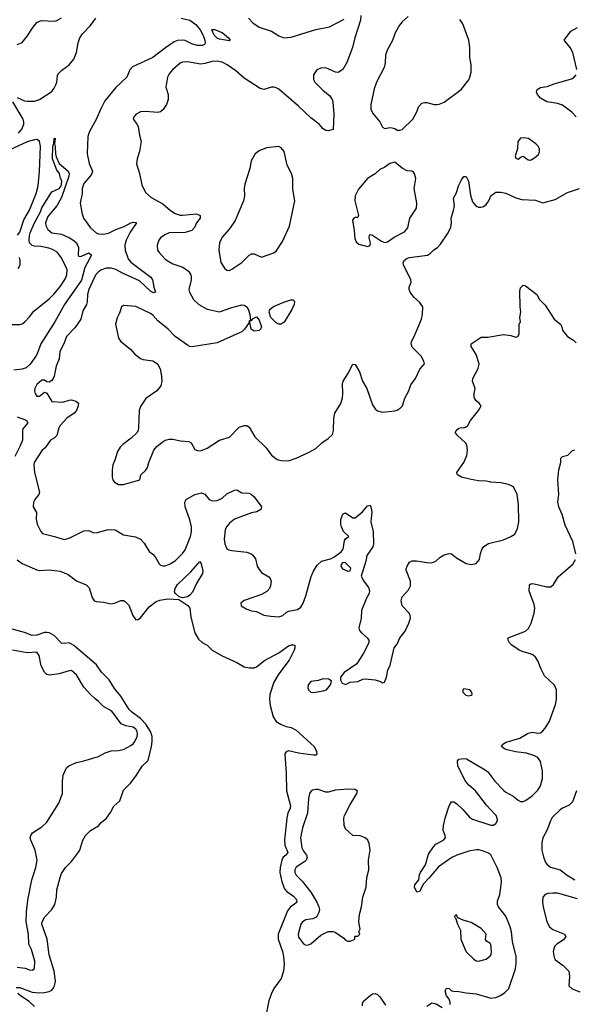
# Model space of a CAD drawing. Header units: inches. Extents: x 1954678 to 2060271, y 904822 to 1016299.
# Tile 74 of 256: x 2016190 to 2020685, y 921202 to 929176. Entities that reach past the tile are written whole.
import ezdxf

# ---------------------------------------------------------------- set-up
doc = ezdxf.new("R2010")
doc.units = ezdxf.units.IN
doc.header["$MEASUREMENT"] = 0
doc.layers.add('C0912', color=7, linetype='Continuous')
doc.layers.add('C0922', color=7, linetype='Continuous')

msp = doc.modelspace()

# ---------------------------------------------------------------- linework, layer by layer
at = {"layer": 'C0912', "color": 5}
for points, elevation in [([(2016170, 928974.9), (2016210, 928990.8), (2016253.9, 929046.1), (2016290, 929104.9), (2016330, 929153), (2016350, 929165.5), (2016370, 929170.5), (2016470, 929165.5), (2016490, 929170.7), (2016530, 929190.8)], 560), ([(2016170, 928547), (2016230, 928520.3), (2016250, 928516), (2016310, 928517.6), (2016351.2, 928528.8), (2016450, 928595.8), (2016470, 928622.4), (2016483.1, 928650), (2016489.8, 928670), (2016496.3, 928723.7), (2016502.6, 928737.4), (2016532.2, 928767.8), (2016591, 928810), (2016630, 928857), (2016649.8, 928910), (2016663.7, 928990), (2016676.1, 929030), (2016699, 929061), (2016764.2, 929130), (2016807.4, 929190)], 540), ([(2017498.8, 929190), (2017570, 929172.9), (2017617.1, 929137.1), (2017653.5, 929093.5), (2017674.1, 929054.1), (2017690.1, 929009.9), (2017693.6, 928990), (2017690, 928977), (2017672.6, 928967.4), (2017630, 928966.7), (2017590, 928978.8), (2017530, 929006.8), (2017510, 929011.6), (2017470, 929008.9), (2017443.3, 928996.7), (2017371.3, 928948.7), (2017270, 928868.9), (2017104.7, 928795.3), (2017082.6, 928770), (2017058.9, 928710), (2016970, 928628.3), (2016879.6, 928520.4), (2016843.7, 928450), (2016810, 928367.8), (2016754.7, 928270), (2016741.6, 928230), (2016737.1, 928090), (2016752.7, 928012.7), (2016778.7, 927950), (2016774.4, 927930), (2016762, 927910), (2016710.4, 927850), (2016695.8, 927810), (2016695.8, 927770), (2016680.9, 927690), (2016693.8, 927613.8), (2016707.7, 927570), (2016764.4, 927490), (2016810, 927449.1), (2016830, 927440.8), (2016870, 927439.1), (2016910, 927447.5), (2016970, 927477.1), (2017038, 927502), (2017090, 927531.8), (2017110, 927536.9), (2017133.8, 927533.8), (2017137.1, 927530), (2017085.2, 927454.8), (2017051.6, 927390), (2017041.9, 927350), (2017043.9, 927310), (2017070, 927240.3), (2017090, 927212.2), (2017252.2, 927090), (2017266, 927070), (2017276.1, 927010), (2017290.3, 926969.6), (2017274.7, 926965.3), (2017250, 926977.6), (2017160.2, 927060.2), (2017022.9, 927122.9), (2016970, 927152.1), (2016930, 927162.9), (2016890, 927163.5), (2016852.4, 927150), (2016830, 927135), (2016810, 927114.5), (2016795.2, 927090), (2016750.2, 926990), (2016738.5, 926950), (2016736.9, 926890), (2016730.1, 926869.9), (2016700.9, 926819.1), (2016684.9, 926750), (2016638.2, 926681.8), (2016568.8, 926610), (2016547.4, 926550), (2016515.2, 926490), (2016509.2, 926430), (2016484.7, 926370), (2016470.3, 926290), (2016461.1, 926270), (2016450, 926254), (2016430, 926241.6), (2016410, 926242), (2016390, 926257.2), (2016370, 926258), (2016330, 926221.2), (2016313.4, 926190), (2016310.7, 926170), (2016314, 926150), (2016328.5, 926128.5), (2016350, 926128), (2016390, 926160.4), (2016410.2, 926150.2), (2016450, 926083.7), (2016540.6, 926079.4), (2016590, 926096.1), (2016610, 926098), (2016646.3, 926086.3), (2016666.4, 926070), (2016664.4, 926050), (2016649.1, 926010), (2016630.8, 925989.2), (2016572.9, 925950), (2016518, 925890), (2016506.7, 925870), (2016490, 925809.5), (2016470, 925787.3), (2016440.7, 925770), (2016397.1, 925710), (2016371.4, 925688.6), (2016307.3, 925590), (2016304.5, 925570), (2016309.2, 925510), (2016351.5, 925350), (2016344.4, 925330), (2016312.2, 925290), (2016302, 925270), (2016298.4, 925230), (2016325.3, 925185.3), (2016322.6, 925130), (2016330.3, 925090.3), (2016360.7, 925030), (2016373.7, 925013.7), (2016471.8, 924991.8), (2016550, 924967), (2016590, 924976.1), (2016710, 925036.9), (2016750, 925038.4), (2016783.4, 925023.4), (2016810, 925021.6), (2016907.3, 925047.3), (2016964.5, 925044.5), (2017030, 925004), (2017127.5, 924987.5), (2017167.9, 924967.9), (2017197.5, 924937.5), (2017238, 924870), (2017270, 924846.8), (2017287, 924827), (2017319.3, 924770), (2017330, 924759.3), (2017350, 924753), (2017370, 924753.4), (2017410, 924768.4), (2017450, 924794.4), (2017510, 924852.4), (2017530, 924883), (2017573.8, 924990), (2017582.4, 925030), (2017582.8, 925070), (2017570, 925126.6), (2017531.5, 925230), (2017527.8, 925270), (2017539, 925290), (2017609.2, 925330), (2017663.4, 925343.4), (2017690, 925333), (2017726.4, 925290), (2017750, 925278.9), (2017790, 925280.9), (2017810, 925289), (2017830, 925300.9), (2017870, 925336.9), (2017930, 925365.7), (2017950, 925368.2), (2017990, 925343.8), (2018050, 925340.3), (2018070, 925331.8), (2018090, 925311.8), (2018137.1, 925250), (2018150.4, 925230), (2018144, 925210), (2018111.3, 925190), (2018070, 925183.6), (2017930, 925131.1), (2017890, 925099.7), (2017866.3, 925070), (2017855.9, 925044.1), (2017847.6, 924970), (2017852, 924932), (2017870, 924890.8), (2017883.9, 924883.9), (2017910, 924877.1), (2018030, 924863.7), (2018066.8, 924850), (2018080.3, 924840.3), (2018100.4, 924810), (2018115.3, 924750), (2018130, 924723), (2018150, 924700.4), (2018210, 924662.8), (2018220.7, 924650), (2018227.7, 924630), (2018223.1, 924590), (2018214, 924570), (2018194, 924546), (2018150, 924519.6), (2018008.5, 924471.5), (2017982.8, 924450), (2017984, 924430), (2018030, 924400.9), (2018070, 924387.6), (2018110, 924383.1), (2018170, 924354.7), (2018224.3, 924344.3), (2018290, 924340.7), (2018322, 924350), (2018350, 924376.4), (2018370, 924386.7), (2018440.8, 924399.2), (2018470, 924418), (2018488.2, 924450), (2018510, 924510.8), (2018553.6, 924666.4), (2018572, 924710), (2018601, 924759), (2018635.3, 924790), (2018710, 924810.7), (2018735.9, 924824.1), (2018794.9, 924865.1), (2018811.7, 924888.3), (2018822.4, 924957.6), (2018830, 924971.3), (2018858, 924990), (2018813.2, 925030), (2018797, 925070), (2018792.3, 925090), (2018792.7, 925127.3), (2018810, 925171.3), (2018830, 925181), (2018890, 925142.8), (2018910, 925141), (2018969.7, 925190.3), (2019010, 925238.8), (2019030, 925244.7), (2019037.3, 925230), (2019044.9, 925190), (2019037.1, 925110), (2019054.9, 925030), (2019058, 924930), (2019052.3, 924907.7), (2019004.1, 924835.9), (2018994.9, 924790), (2018958.8, 924670), (2018979.1, 924630), (2019016.7, 924576.7), (2019026, 924550), (2019023.8, 924530), (2019001.6, 924490), (2018960.4, 924390), (2018958.4, 924330), (2018938, 924250), (2018944.9, 924230), (2018960.7, 924210), (2019007.3, 924170), (2019020.7, 924150), (2019020.7, 924130), (2018975.4, 924044.6), (2018922, 923958), (2018821, 923890), (2018791.3, 923850), (2018791.3, 923830), (2018803.5, 923803.5), (2018830, 923791.3), (2018869.5, 923810.5), (2018930, 923816), (2018970, 923834.8), (2018990, 923838.8), (2019070.6, 923830.6), (2019115.3, 923815.3), (2019130, 923804.7), (2019146, 923810), (2019162, 923850), (2019172.9, 923907.1), (2019192.1, 923947.9), (2019225.2, 924090), (2019250, 924118), (2019272.3, 924170), (2019314.8, 924225.2), (2019344.7, 924290), (2019356.2, 924330), (2019354.5, 924350), (2019346, 924370), (2019289.7, 924429.6), (2019281.6, 924470), (2019290, 924501), (2019341.7, 924558.3), (2019358.7, 924590), (2019357.4, 924630), (2019322.5, 924717.5), (2019322, 924730), (2019329.5, 924750), (2019350, 924784), (2019370, 924794), (2019406.8, 924793.2), (2019490, 924779.3), (2019530, 924778), (2019564, 924790), (2019598, 924822), (2019630, 924842), (2019670, 924854), (2019690.4, 924850.4), (2019730, 924817.3), (2019810, 924770.6), (2019850, 924764), (2019889.3, 924770.7), (2019916.6, 924803.4), (2019926, 924854), (2019939.5, 924890), (2019952.7, 924910), (2019990, 924933), (2020000, 924935.6)], 540), ([(2018956.3, 929210), (2018952.8, 929172.8), (2018906.4, 929030), (2018888.2, 928950), (2018842, 928830), (2018810, 928773.2), (2018770, 928749.4), (2018750, 928752.3), (2018670, 928787.3), (2018630, 928784.7), (2018599.3, 928770), (2018570.4, 928730), (2018571.8, 928691.8), (2018582.4, 928670), (2018650, 928603), (2018702.3, 928562.3), (2018722.4, 928530), (2018728.2, 928510), (2018737.1, 928410), (2018730, 928288), (2018690, 928275.3), (2018670, 928279), (2018650, 928293.2), (2018616, 928330), (2018550, 928381.6), (2018450, 928476.3), (2018290, 928612.6), (2018270, 928625.1), (2018250, 928631.1), (2018230, 928629.7), (2018170, 928611.5), (2018140.1, 928620.1), (2018010, 928702), (2017942.1, 928762.1), (2017870.8, 928810.8), (2017830, 928833.3), (2017790, 928841.1), (2017750, 928838), (2017690, 928820.4), (2017655.9, 928815.9), (2017550, 928835.4), (2017510, 928832.6), (2017490, 928825.1), (2017427.4, 928770), (2017401.7, 928738.3), (2017389.2, 928710.8), (2017373.2, 928630), (2017392.4, 928570), (2017394, 928530), (2017381.1, 928490), (2017352.4, 928450), (2017330.2, 928429.8), (2017310, 928425.1), (2017210, 928434), (2017170, 928429.6), (2017134, 928410), (2017116.3, 928390), (2017110.7, 928370), (2017136.7, 928336.7), (2017150, 928311.3), (2017159.9, 928239.9), (2017173.4, 928190), (2017162, 928110), (2017142.4, 928050), (2017137, 928010), (2017160.4, 927930), (2017178.8, 927838.8), (2017210, 927776), (2017256.1, 927736.1), (2017350, 927684.9), (2017412.2, 927630), (2017450, 927606.4), (2017490, 927593.6), (2017510, 927592.4), (2017623.7, 927603.7), (2017653.4, 927590), (2017652.2, 927570), (2017623.1, 927530), (2017607.5, 927492.5), (2017584, 927470), (2017530, 927452.6), (2017401, 927450), (2017365.4, 927434.6), (2017330.6, 927410), (2017317.1, 927390), (2017304.4, 927350), (2017308.2, 927310), (2017319.3, 927290), (2017370, 927237.1), (2017397.5, 927217.5), (2017430, 927200.3), (2017513.4, 927173.4), (2017559.2, 927139.2), (2017576.5, 927110), (2017580.2, 927090), (2017580.2, 927070), (2017561.7, 926990), (2017565.3, 926970), (2017599.5, 926910), (2017642, 926870), (2017710, 926832.4), (2017809.6, 926810.4), (2017910, 926846.7), (2017990, 926866.4), (2018010, 926865.5), (2018031.7, 926851.7), (2018045.7, 926825.7), (2018055.8, 926790), (2018061, 926741), (2018070, 926741), (2018082.7, 926757.3), (2018110, 926770.7), (2018130, 926744), (2018148.9, 926690), (2018141.3, 926670), (2018130, 926659.7), (2018090, 926653.3), (2018067.3, 926670), (2018054, 926726), (2018058, 926738), (2018050, 926738), (2018044.1, 926715.9), (2018012.4, 926670), (2017991, 926649), (2017977.5, 926642.5), (2017790, 926559.7), (2017586.9, 926526.9), (2017570, 926529.8), (2017550, 926540.4), (2017450.9, 926610.9), (2017394.5, 926670), (2017310, 926736.3), (2017270, 926783), (2017250, 926796.9), (2017130, 926854), (2017030, 926862.7), (2017014.8, 926850), (2016999.3, 926800.7), (2016978.8, 926761.2), (2016966.4, 926710), (2016990, 926598), (2017011, 926570), (2017088.1, 926508.1), (2017120.7, 926470), (2017170, 926433.4), (2017190, 926425.5), (2017270, 926413.4), (2017306, 926390), (2017327.9, 926347.9), (2017339.1, 926290), (2017340.7, 926250), (2017334, 926210), (2017302.8, 926170), (2017212.8, 926107.2), (2017170, 926044), (2017157.1, 926010), (2017154, 925870), (2017150.7, 925850), (2017140.7, 925830), (2017094.1, 925785.9), (2017025.1, 925734.9), (2017005.1, 925714.9), (2016982, 925678), (2016961.6, 925610), (2016943.8, 925570), (2016939.3, 925530), (2016939.1, 925470), (2016944.9, 925450), (2016959.1, 925430), (2016990, 925412.4), (2017030, 925411.6), (2017164, 925450), (2017172.7, 925490), (2017210, 925526), (2017225.6, 925550), (2017235.6, 925590), (2017278, 925690), (2017301.3, 925718.7), (2017344.7, 925755.3), (2017370, 925770.6), (2017400.8, 925779.2), (2017430, 925779.5), (2017494, 925766), (2017560.9, 925760.9), (2017579.1, 925750), (2017610, 925695.5), (2017630, 925686), (2017656.6, 925683.4), (2017710, 925704.9), (2017810, 925770.4), (2017890, 925796.3), (2017970, 925876.3), (2018010, 925890.5), (2018030, 925890.5), (2018050, 925877.3), (2018096.7, 925796.7), (2018187.7, 925707.7), (2018230.4, 925650.4), (2018275.6, 925615.6), (2018310, 925604.9), (2018370, 925604.4), (2018430, 925623.8), (2018529.7, 925670.3), (2018590, 925703), (2018638, 925750), (2018690, 925783.8), (2018724, 925816), (2018734.7, 925850), (2018736.3, 925950), (2018744.2, 925990), (2018793.2, 926066.8), (2018805.6, 926114.4), (2018809.7, 926150), (2018807.6, 926230), (2018811.6, 926250), (2018850.8, 926309.2), (2018890, 926386), (2018910, 926382.8), (2018943.8, 926323.8), (2018968.8, 926250), (2019003.7, 926190), (2019050, 926058), (2019070, 926024), (2019090, 926007.3), (2019130, 925996.3), (2019230, 926007.7), (2019250, 926013.4), (2019275.1, 926030), (2019291.6, 926050), (2019312.4, 926110), (2019344, 926170), (2019361, 926219), (2019396.9, 926270), (2019434.1, 926345.9), (2019471.3, 926390), (2019466, 926410), (2019442.9, 926450), (2019370, 926525.1), (2019362.2, 926550), (2019365.6, 926570), (2019387.1, 926610), (2019445.6, 926750), (2019454.5, 926790), (2019456.2, 926850), (2019430, 926889.4), (2019384.5, 926930), (2019354, 926970), (2019347.3, 926990), (2019347, 927010), (2019361.6, 927050), (2019359.7, 927070), (2019301.4, 927190), (2019299.2, 927210), (2019308.2, 927230), (2019330, 927244.2), (2019350, 927250.3), (2019494, 927270), (2019516.9, 927283.1), (2019546.7, 927313.3), (2019576, 927330), (2019601.7, 927358.3), (2019662.7, 927450), (2019683.3, 927496.7), (2019689.6, 927530), (2019688, 927570), (2019706.9, 927630), (2019713.5, 927670), (2019706, 927730), (2019726.6, 927770), (2019750, 927837.3), (2019770, 927878.8), (2019790, 927906), (2019810, 927906), (2019828.8, 927868.8), (2019843.7, 927756.3), (2019860.9, 927700.9), (2019890, 927667), (2019910, 927658.7), (2019930, 927657), (2019950, 927663.1), (2019970, 927679.3), (2019991.3, 927710), (2020000, 927729)], 560), ([(2018043.8, 929190), (2018079.1, 929150), (2018130, 929115.8), (2018230, 929084.4), (2018290, 929045.3), (2018330, 929029.1), (2018390, 929033.8), (2018590, 929097.3), (2018701.6, 929118.4), (2018820.1, 929179.9)], 560), ([(2019337.8, 929202.2), (2019290, 929158.7), (2019267.8, 929132.2), (2019232.6, 929070), (2019211.6, 929008.4), (2019168.3, 928930), (2019155.5, 928890), (2019153.5, 928826.5), (2019144.9, 928790), (2019083.2, 928670), (2019064.1, 928615.9), (2019035.2, 928490), (2019036.9, 928450), (2019054.3, 928414.3), (2019108.5, 928350), (2019130, 928307.3), (2019150, 928296.3), (2019190, 928303.8), (2019210, 928301.6), (2019230, 928295.5), (2019250, 928282), (2019270, 928280.5), (2019290, 928288.4), (2019375.6, 928370), (2019409.6, 928430), (2019422.4, 928470), (2019450, 928500.5), (2019470, 928506.4), (2019490, 928504.9), (2019550, 928490.4), (2019570, 928490.3), (2019590, 928492), (2019630, 928508.5), (2019768.7, 928611.3), (2019829.6, 928690), (2019839.6, 928710), (2019848.1, 928751.9), (2019849.7, 928810), (2019838.3, 928870), (2019838, 928950), (2019829.7, 929010), (2019781.6, 929141.6), (2019757.7, 929177.7)], 580), ([(2016181.4, 928258.6), (2016207.1, 928290), (2016224.6, 928330), (2016224.4, 928350), (2016217.4, 928370), (2016133.3, 928510)], 540), ([(2016171.6, 927430), (2016190, 927456), (2016224.8, 927555.2), (2016270, 927632.8), (2016323, 927770), (2016340.5, 927830), (2016351.8, 927948.2), (2016359.8, 928150), (2016350, 928193.3), (2016330, 928205.7), (2016310, 928204.2), (2016250, 928186.2), (2016070, 928104.5)], 540), ([(2016130, 926707.7), (2016190, 926707.7), (2016210, 926713.4), (2016230, 926727.7), (2016270, 926770.4), (2016304, 926816), (2016430, 926915.8), (2016470, 926955), (2016520.9, 927019.1), (2016559.9, 927080.1), (2016572.9, 927110), (2016573.8, 927150), (2016566.4, 927170), (2016528.9, 927248.9), (2016492.8, 927292.8), (2016455.7, 927315.7), (2016425.8, 927325.8), (2016360, 927340), (2016310, 927342.1), (2016290, 927348.2), (2016269.5, 927369.5), (2016266, 927390), (2016268.3, 927428.3), (2016275.8, 927450), (2016310, 927531.4), (2016359.3, 927620.7), (2016370, 927651.8), (2016390, 927688.9), (2016450, 927782.4), (2016509, 927810), (2016526, 927830), (2016530, 927842), (2016531.3, 927870), (2016520.9, 927890), (2016511.5, 927931.5), (2016490, 927958), (2016455.6, 928050), (2016458, 928150), (2016467.3, 928172.7), (2016470, 928214.8), (2016478, 928218), (2016472.2, 928170), (2016477.6, 928150), (2016479.3, 928090), (2016484.7, 928064.7), (2016510, 928013), (2016583, 927950), (2016590.2, 927930.2), (2016588.9, 927910), (2016530, 927737.4), (2016490, 927669.8), (2016418.9, 927581.1), (2016400.3, 927530), (2016402, 927510), (2016418, 927478), (2016450, 927450.3), (2016530, 927438.8), (2016594.3, 927410), (2016630, 927388.6), (2016650, 927368.1), (2016667.6, 927330), (2016664, 927270), (2016670, 927258), (2016690, 927261.7), (2016750, 927287.7), (2016772.2, 927270), (2016716.6, 927170), (2016690, 927065.7), (2016554.1, 926870), (2016475.9, 926730), (2016360.5, 926550), (2016332.8, 926470), (2016321.5, 926450), (2016273.9, 926386.1), (2016243.1, 926357), (2016210, 926345.4), (2016141.1, 926338.9)], 520), ([(2016178, 927162), (2016192.7, 927190), (2016194.5, 927230), (2016187.8, 927250)], 540), ([(2020000, 925433.6), (2019970, 925439.6), (2019910, 925441.6), (2019850, 925451.6), (2019771.6, 925471.6), (2019739, 925490), (2019736, 925496), (2019732.7, 925510), (2019790, 925591.3), (2019813.3, 925646.7), (2019820.5, 925690), (2019813, 925730), (2019803, 925750), (2019738, 925810), (2019721.2, 925830), (2019723.2, 925836.8), (2019729, 925850), (2019750, 925866.8), (2019770, 925874), (2019790, 925870.8), (2019810, 925878.8), (2019821.2, 925890), (2019842.7, 925930), (2019909.2, 926010), (2019929, 926050), (2019914, 926070), (2019889.2, 926090), (2019877.2, 926110), (2019874.6, 926125.4), (2019874, 926150), (2019881.2, 926190), (2019859.3, 926250), (2019862.7, 926270), (2019906, 926350), (2019913.6, 926390), (2019890, 926463.7), (2019848.3, 926530), (2019850, 926551), (2019930, 926604.7), (2019985.4, 926605.4), (2020000, 926607.8)], 540), ([(2016170, 925959.5), (2016236.6, 925936.6), (2016246.4, 925930), (2016254.7, 925910), (2016216.1, 925863.9), (2016211.8, 925848.2), (2016211.7, 925770), (2016194.8, 925725.2), (2016150, 925639.6)], 520), ([(2016170, 924800.4), (2016210, 924772), (2016330, 924719.4), (2016350, 924716.1), (2016430, 924720.9), (2016518, 924710), (2016582, 924682), (2016650, 924632.2), (2016730, 924598.4), (2016753.7, 924573.7), (2016777.4, 924497.4), (2016794, 924470), (2016810, 924463.1), (2016870, 924459.3), (2016930, 924446.3), (2016966, 924454), (2017010, 924472.4), (2017030, 924472.2), (2017045.1, 924465.1), (2017073.3, 924433.3), (2017107.7, 924350), (2017130, 924316), (2017150, 924318.8), (2017170, 924330.7), (2017240.3, 924419.7), (2017295.2, 924464.8), (2017324.8, 924475.2), (2017390, 924484.8), (2017479.3, 924479.3), (2017552.2, 924432.2), (2017568.3, 924410), (2017577.1, 924337.1), (2017609.1, 924209.1), (2017640.2, 924160.3), (2017670, 924133), (2017710.7, 924110), (2017750, 924070.7), (2017830, 924024.4), (2017950, 923970.2), (2018010, 923936.1), (2018052.1, 923927.9), (2018090, 923927.8), (2018110, 923934.4), (2018173.5, 923986.5), (2018291.6, 924048.4), (2018370, 924106.3), (2018393.4, 924113.4), (2018410, 924114.4), (2018418.8, 924110), (2018421.3, 924090), (2018414, 924070), (2018373.7, 923990), (2018290, 923877.7), (2018250, 923809.7), (2018217.2, 923710), (2018213.7, 923670), (2018220.6, 923620.6), (2018245.4, 923530), (2018270, 923493.1), (2018310, 923467.2), (2018350, 923451.6), (2018390, 923444.4), (2018430, 923422.6), (2018577.6, 923290), (2018596.4, 923250), (2018599.1, 923230), (2018590, 923220.9), (2018570, 923218.7), (2018450, 923237.1), (2018370, 923254.5), (2018350, 923247.6), (2018338.3, 923230), (2018350.1, 923070), (2018353.6, 922930), (2018385.7, 922810), (2018382.8, 922790), (2018363.6, 922750), (2018354.9, 922710), (2018336, 922530), (2018338.5, 922490), (2018363.7, 922430), (2018347.7, 922410), (2018326.2, 922393.8), (2018313.7, 922370), (2018300.4, 922310), (2018299.4, 922270), (2018314.3, 922194.3), (2018337.5, 922137.5), (2018354.8, 922114.8), (2018410, 922078), (2018432.2, 922050), (2018435.2, 922030), (2018415.2, 922010), (2018384.7, 921990), (2018360.7, 921959.3), (2018285.9, 921770), (2018285.7, 921730), (2018319.6, 921630), (2018328.7, 921590), (2018332.9, 921527.1), (2018329.2, 921470), (2018309.6, 921410), (2018250.7, 921330), (2018231.2, 921290), (2018209.7, 921230), (2018190, 921135.1)], 520), ([(2016161.1, 921338.9), (2016190, 921338.2), (2016290, 921301), (2016350, 921294), (2016390, 921296.3), (2016430, 921305.1), (2016450, 921316.3), (2016465.2, 921334.8), (2016472.7, 921350), (2016478.8, 921390), (2016469.9, 921469.9), (2016430, 921603.7), (2016413.9, 921730), (2016369.9, 921850), (2016373.1, 921870), (2016394.8, 921910), (2016451.1, 921970), (2016476, 922010), (2016488.9, 922070), (2016492, 922130), (2016517.7, 922230), (2016530, 922260.5), (2016561.3, 922310), (2016610, 922357.1), (2016666.7, 922433.3), (2016676.2, 922450), (2016702.7, 922530), (2016724.5, 922570), (2016762.7, 922610), (2016830, 922647.3), (2016850, 922674), (2016892.3, 922710), (2016925.4, 922754.6), (2016952.2, 922807.8), (2017000.9, 922850), (2017030, 922936.3), (2017087.9, 922992.1), (2017131.5, 923050), (2017181.3, 923130), (2017230, 923176.4), (2017258.7, 923290), (2017263.9, 923330), (2017263.4, 923370), (2017251.1, 923410), (2017211.3, 923470), (2017170, 923517.8), (2017095.2, 923570), (2017076.4, 923590), (2017010, 923697.5), (2016959.5, 923759.5), (2016913.8, 923830), (2016852.4, 923892.4), (2016812.1, 923952.1), (2016630, 924108.7), (2016590, 924128.1), (2016550, 924124.1), (2016530, 924127.4), (2016469, 924189), (2016430, 924209.9), (2016410, 924213.8), (2016390, 924213.9), (2016328.1, 924191.9), (2016290, 924189.2), (2016230, 924213.7), (2016110, 924246.2)], 520), ([(2016170, 921502), (2016233.9, 921493.9), (2016270, 921480.4), (2016290, 921478), (2016309.5, 921490.5), (2016313.7, 921550), (2016284.7, 921644.7), (2016264, 921690), (2016261, 921770), (2016242.9, 921870), (2016244.4, 921950), (2016255.1, 922044.9), (2016288.5, 922210), (2016321, 922310), (2016330.9, 922369.1), (2016315.4, 922450), (2016279.7, 922530), (2016275.4, 922550), (2016278.9, 922570), (2016294, 922590), (2016370, 922640.3), (2016410, 922677.6), (2016506.3, 922830), (2016537.6, 922910), (2016538, 923010), (2016543, 923057), (2016570, 923116), (2016587.3, 923132.7), (2016650, 923160.5), (2016710, 923172.4), (2016830, 923208.2), (2016882.8, 923237.2), (2016930, 923255.3), (2016990, 923258), (2017030, 923265.7), (2017090, 923296.9), (2017110, 923310.4), (2017124.4, 923330), (2017141.8, 923370), (2017145, 923390), (2017141.6, 923410), (2017130.8, 923430), (2017110, 923446.6), (2017050, 923456.1), (2017012.4, 923472.4), (2016935.6, 923575.5), (2016870, 923612.4), (2016830, 923655.1), (2016798, 923678), (2016764.5, 923710), (2016709.5, 923770), (2016649.7, 923869.6), (2016610, 923905.2), (2016590, 923903.7), (2016510, 923877.6), (2016432.3, 923867.7), (2016410, 923872), (2016390, 923892.3), (2016363.5, 923943.5), (2016348, 924028), (2016330, 924054.5), (2016250, 924049.7), (2016130.4, 924069.6)], 540), ([(2020000, 922785.2), (2019973.6, 922813.6), (2019885.6, 922930), (2019830, 922976.9), (2019802.6, 923010), (2019741.3, 923130), (2019737.2, 923170), (2019750, 923186), (2019786.6, 923193.4), (2019810.4, 923190.4), (2019961.8, 923101.8), (2019984.1, 923084.1), (2020000, 923063.3)], 520), ([(2020000, 922419.5), (2019990, 922426.5), (2019950, 922442.9), (2019912.2, 922452.2), (2019892.4, 922452.4), (2019830, 922440.9), (2019733.7, 922410), (2019691.8, 922390), (2019583.6, 922316.4), (2019510, 922225.6), (2019461.6, 922178.4), (2019430, 922115.3), (2019410, 922109), (2019389.3, 922150.7), (2019394, 922170), (2019424, 922210), (2019429.3, 922249.3), (2019438.4, 922270), (2019478, 922330), (2019503.1, 922416.9), (2019542.7, 922477.3), (2019562.3, 922497.8), (2019624, 922530), (2019640.9, 922550), (2019639.5, 922570), (2019622.6, 922610), (2019623.7, 922650), (2019638.1, 922710), (2019671.8, 922808.2), (2019690, 922840.5), (2019710, 922840.5), (2019730, 922827.7), (2019780.6, 922780.6), (2019836.9, 922716.9), (2019861.1, 922701.1), (2020000, 922656.4)], 520), ([(2020000, 921696.2), (2019974, 921714), (2019966.6, 921726.6), (2019969.5, 921770), (2019930, 921816.9), (2019850, 921865.2), (2019783.1, 921883.1), (2019742, 921902), (2019730, 921926), (2019718, 921922), (2019714, 921910), (2019722, 921902), (2019738, 921850), (2019762.8, 921802.8), (2019766, 921730), (2019797, 921650), (2019810, 921627.7), (2019870, 921566), (2019890, 921554.4), (2019910, 921550.4), (2019970, 921568), (2020000, 921591.7)], 540), ([(2019678.9, 921201.1), (2019678.9, 921218.9), (2019670, 921242), (2019648.7, 921270), (2019638, 921310), (2019650, 921331.3), (2019670, 921330.8), (2019690.7, 921310.7), (2019707.1, 921307.1), (2019750, 921306.4), (2019810, 921294.9), (2019890, 921287.2), (2020000, 921254.9)], 520), ([(2016310, 921183.7), (2016265.4, 921225.4), (2016197.4, 921270), (2016174.8, 921290)], 520), ([(2018967.3, 921190), (2018969.6, 921210), (2018979.5, 921230), (2019030, 921274), (2019050, 921286), (2019070, 921290.4), (2019090, 921281.6), (2019110, 921261.6), (2019154.6, 921194.6)], 520), ([(2019490, 921187), (2019530, 921212.4), (2019565.3, 921205.3), (2019615.2, 921175.2)], 520)]:
    msp.add_lwpolyline(points, dxfattribs=dict(at, elevation=elevation))
for points, elevation in [([(2017890, 929004.2), (2017810, 929018.4), (2017790, 929026.4), (2017767.1, 929050), (2017746.7, 929093.3), (2017750, 929097.1), (2017770, 929097.3), (2017831.6, 929071.6), (2017882.8, 929030), (2017894.9, 929010)], 540), ([(2018290, 928149.5), (2018190, 928139.5), (2018130, 928115.1), (2018097.3, 928090), (2018066.7, 928033.3), (2018054.4, 927970), (2018015.8, 927844.2), (2018010.3, 927810), (2018013.4, 927750), (2018003.6, 927710), (2017935.2, 927550), (2017890, 927482.9), (2017830, 927414.5), (2017810.3, 927370), (2017804.9, 927310), (2017820.9, 927210), (2017850, 927163), (2017870, 927148.2), (2017890, 927146.4), (2017910, 927154.9), (2017989.6, 927210), (2018049.8, 927270.2), (2018070, 927279.5), (2018090, 927278.7), (2018150, 927254), (2018250, 927288.4), (2018270, 927301.6), (2018320.5, 927379.5), (2018377.2, 927502.8), (2018420.5, 927710), (2018402.8, 927802.8), (2018403, 927890), (2018394, 927930), (2018358.6, 927998.6), (2018333.6, 928110), (2018310, 928138)], 580), ([(2019230, 928022.7), (2019190, 928012.3), (2019150, 927982.7), (2019110, 927963.7), (2019071.5, 927928.5), (2019010.3, 927889.7), (2018935.8, 927804.2), (2018910.2, 927750), (2018907.3, 927710), (2018936.4, 927590), (2018930, 927574), (2018910, 927575.1), (2018898, 927570), (2018888.3, 927551.7), (2018901.3, 927470), (2018905.5, 927405.5), (2018918, 927378), (2018938.8, 927358.8), (2019010, 927340.7), (2019030, 927346.8), (2019032.7, 927367.3), (2019023.7, 927410), (2019025.2, 927430), (2019030, 927436), (2019050, 927430.4), (2019121.5, 927381.5), (2019150, 927371.7), (2019170, 927376.5), (2019224.9, 927415.1), (2019310, 927459.3), (2019336.2, 927490), (2019352, 927570), (2019405.1, 927650), (2019409.6, 927690), (2019388, 927810), (2019401.2, 927890), (2019389.1, 927929.1), (2019382, 927942), (2019369.1, 927949.1), (2019330, 927953.2), (2019290, 927972.7)], 580), ([(2018310, 926709.8), (2018290, 926710.8), (2018270, 926721.5), (2018224.8, 926764.8), (2018212.9, 926807.1), (2018217.3, 926830), (2018247.7, 926852.3), (2018330, 926889.2), (2018388.4, 926908.4), (2018410, 926907.3), (2018418, 926890), (2018414, 926870), (2018395.2, 926830), (2018333.1, 926726.9)], 560), ([(2017510, 924494.2), (2017483.1, 924503.1), (2017451.5, 924530), (2017443.6, 924543.6), (2017448.8, 924570), (2017470, 924601.5), (2017576.6, 924703.4), (2017650, 924787.3), (2017658.3, 924778.3), (2017670, 924738), (2017674.6, 924710), (2017671.8, 924690), (2017624.9, 924615.1), (2017590, 924541.1), (2017570, 924516.4), (2017550, 924502.4)], 520), ([(2018810, 924779), (2018804.5, 924775.5), (2018795.3, 924764.7), (2018794, 924750), (2018806, 924730), (2018850, 924709.1), (2018868.7, 924711.3), (2018874, 924734), (2018830, 924777.2)], 540), ([(2018650, 923839), (2018610, 923824), (2018550, 923816), (2018527.7, 923790), (2018524.9, 923764.9), (2018531, 923750), (2018550, 923731), (2018570, 923727.3), (2018650, 923741), (2018678, 923750), (2018708.7, 923790), (2018718, 923818), (2018694.6, 923834.6)], 540), ([(2019790, 923758), (2019782, 923750), (2019782, 923730), (2019804.9, 923704.9), (2019830, 923701), (2019850, 923706), (2019858, 923710), (2019855.3, 923730), (2019838, 923750)], 540), ([(2018850, 922945.1), (2018750, 922936.3), (2018690, 922919.7), (2018670, 922918.9), (2018610, 922940.5), (2018590, 922940.5), (2018564.2, 922935.8), (2018550, 922926), (2018539.3, 922910), (2018530.3, 922869.7), (2018522.7, 922750), (2018481.5, 922630), (2018467.1, 922550), (2018476.2, 922470), (2018490, 922441.1), (2018515.8, 922410), (2018520.7, 922390), (2018511.3, 922370), (2018500.4, 922359.6), (2018430, 922313), (2018419.5, 922290), (2018419.5, 922270), (2018430, 922248), (2018478.6, 922198.6), (2018549.5, 922109.5), (2018599.5, 922030), (2018615.8, 921990), (2018619.5, 921970), (2018613.8, 921946.2), (2018602, 921918), (2018592.4, 921907.6), (2018564.7, 921895.3), (2018510, 921886.6), (2018482, 921870), (2018468.5, 921850), (2018448.2, 921770), (2018450, 921744.7), (2018490, 921691), (2018510, 921681), (2018530, 921682.8), (2018550, 921691), (2018630, 921762.8), (2018690, 921791), (2018728.9, 921791.1), (2018746.4, 921786.4), (2018817.3, 921737.3), (2018830, 921722), (2018850, 921712), (2018867.3, 921712.7), (2018896.4, 921723.6), (2018906, 921730), (2018906, 921750), (2018910, 921754), (2018930, 921754), (2018946, 921770), (2018938, 921790), (2018948.7, 921810), (2018939.3, 921870), (2018942.9, 921930), (2018960.7, 921990), (2018971.5, 922068.5), (2018998.4, 922150), (2019003.6, 922230), (2019018.9, 922290), (2019017.6, 922370), (2019029.5, 922450), (2019023.7, 922503.7), (2019012.1, 922532.1), (2018989.5, 922549.5), (2018950, 922566.6), (2018889.6, 922569.6), (2018830, 922622), (2018819, 922650), (2018817.2, 922710), (2018823.7, 922730), (2018865.9, 922814.1), (2018922.7, 922910), (2018928.7, 922928.7), (2018910, 922942.7)], 540)]:
    msp.add_lwpolyline(points, close=True, dxfattribs=dict(at, elevation=elevation))
at = {"layer": 'C0922', "color": 5}
for points, elevation in [([(2020706.6, 928773.4), (2020674.3, 928910), (2020650.9, 928950.9), (2020602.7, 929010), (2020657.6, 929082.4), (2020710, 929112.2)], 560), ([(2020699.7, 928390), (2020666.4, 928426.4), (2020590, 928483.9), (2020550, 928498), (2020462, 928510), (2020410, 928542), (2020386, 928570), (2020379.3, 928590), (2020384, 928610), (2020410, 928627.3), (2020464.5, 928635.5), (2020522, 928658), (2020661.6, 928698.4), (2020684, 928710), (2020699.3, 928730)], 560), ([(2020000, 927729), (2020009.7, 927750.3), (2020050, 927779.3), (2020090, 927780.3), (2020130, 927771.8), (2020210, 927734.9), (2020258.9, 927718.9), (2020370, 927713.7), (2020430, 927692.7), (2020530, 927720.4), (2020630, 927776.4), (2020728, 927810)], 560), ([(2020000, 926607.8), (2020110, 926626), (2020170, 926618), (2020210, 926604.7), (2020228.4, 926611.6), (2020238, 926630), (2020238, 926710), (2020248, 926730), (2020244.7, 926764.7), (2020252.3, 926810), (2020246, 926850), (2020242.4, 926977.6), (2020250, 927004.7), (2020261.5, 927018.5), (2020270, 927026), (2020290, 927020.7), (2020381, 926950), (2020404, 926910), (2020450, 926864), (2020523, 926750), (2020574, 926710), (2020584.9, 926690), (2020590, 926662), (2020610, 926631.3), (2020631.3, 926610), (2020679.8, 926579.8), (2020699.9, 926559.9)], 540), ([(2020697.8, 924850), (2020673.5, 924950), (2020610, 925082.7), (2020587.1, 925170), (2020558.7, 925230), (2020551.8, 925270), (2020560.4, 925330), (2020551.3, 925450), (2020560.5, 925530), (2020575.6, 925590), (2020575.5, 925624.5), (2020590, 925639.1), (2020631.7, 925648.3), (2020670, 925686.8), (2020690, 925691.7)], 520), ([(2020000, 924935.6), (2020110, 924964.4), (2020170, 924990.5), (2020202.7, 925010), (2020224.2, 925055.8), (2020235.1, 925110), (2020233.6, 925250), (2020220.9, 925330), (2020192.1, 925392.1), (2020152.5, 925412.5), (2020090, 925426), (2020010, 925431.6), (2020000, 925433.6)], 540), ([(2020000, 923063.3), (2020040.8, 923010), (2020110, 922935.5), (2020130, 922919.7), (2020188.5, 922888.5), (2020230, 922853.8), (2020250, 922844.3), (2020270, 922844.6), (2020290, 922853), (2020342.7, 922890), (2020390, 922936.9), (2020410.4, 922970), (2020426.7, 923030), (2020426.8, 923090), (2020410, 923167.3), (2020390, 923200.8), (2020358.1, 923218.1), (2020297.1, 923237.1), (2020207.8, 923247.8), (2020142.2, 923262.2), (2020119, 923270), (2020094, 923290), (2020106, 923310), (2020134, 923326), (2020243.1, 923356.9), (2020310, 923399.1), (2020346, 923406), (2020390, 923398), (2020410, 923401), (2020430, 923417.3), (2020450, 923438), (2020483.9, 923496.1), (2020532.2, 923630), (2020539.8, 923670), (2020540.8, 923750), (2020525.4, 923785.4), (2020443.1, 923863.1), (2020415.5, 923915.5), (2020390, 923982.9), (2020370, 924013), (2020350, 924031.1), (2020330, 924041.1), (2020270, 924056.9), (2020239.3, 924070), (2020179, 924110), (2020159, 924130), (2020148.7, 924150), (2020148.7, 924170), (2020290, 924222.6), (2020314, 924246), (2020334.5, 924290), (2020360.4, 924370), (2020364.4, 924410), (2020358.7, 924438.7), (2020319.7, 924550), (2020322, 924598), (2020332.1, 924607.9), (2020350, 924610.6), (2020461.7, 924581.7), (2020495.8, 924584.2), (2020516.9, 924603.1), (2020554.8, 924665.3), (2020672.5, 924767.5), (2020694.5, 924805.5)], 520), ([(2020702.3, 922930), (2020670, 922841.3), (2020644.4, 922815.6), (2020590, 922791.6), (2020570, 922777.7), (2020505.9, 922714.1), (2020491.5, 922688.5), (2020465.2, 922614.8), (2020430.2, 922550), (2020421.8, 922510), (2020422.8, 922450), (2020435.4, 922395.4), (2020451.5, 922351.5), (2020467.1, 922330), (2020492.2, 922312.2), (2020570.1, 922290.1), (2020626.7, 922246.7), (2020688.8, 922210)], 520), ([(2020000, 922656.4), (2020010, 922653.1), (2020030, 922653.7), (2020050, 922665.3), (2020063.5, 922690), (2020061.3, 922710), (2020051.2, 922730), (2020000, 922785.2)], 520), ([(2020000, 921254.9), (2020010, 921252), (2020050, 921255.9), (2020087.5, 921272.5), (2020122.9, 921297.1), (2020153.7, 921330), (2020207.3, 921490), (2020213.9, 921533.9), (2020213.4, 921590), (2020183.6, 921710), (2020174.9, 921790), (2020165.3, 921830), (2020130, 921915.5), (2020069.9, 921989.9), (2020062.5, 922010), (2020062.6, 922037.4), (2020080.3, 922090), (2020088.2, 922130), (2020094.8, 922190), (2020093.5, 922226.5), (2020059.9, 922310), (2020010, 922412.5), (2020000, 922419.5)], 520), ([(2020710, 922056.7), (2020550, 922100.7), (2020510, 922103), (2020470, 922098.8), (2020449.1, 922090), (2020430.9, 922069.1), (2020426.1, 922030), (2020432.1, 921990), (2020463.1, 921870), (2020483, 921830), (2020510, 921807.4), (2020605.3, 921770), (2020615.3, 921750), (2020596.9, 921723.1), (2020543.6, 921690), (2020525, 921670), (2020513.5, 921630), (2020521.7, 921581.7), (2020530, 921565.8), (2020546.7, 921550), (2020595.2, 921515.2), (2020641.6, 921470), (2020646, 921430), (2020640.7, 921350), (2020667.5, 921327.5), (2020730, 921303.1)], 520), ([(2020000, 921591.7), (2020004.7, 921595.3), (2020012.2, 921607.8), (2020015.1, 921630), (2020009.7, 921689.6), (2020000, 921696.2)], 540)]:
    msp.add_lwpolyline(points, dxfattribs=dict(at, elevation=elevation))
at = {"layer": 'C0922', "color": 5, "elevation": 580}
msp.add_lwpolyline([(2020270, 928220.7), (2020250, 928216), (2020226.8, 928190), (2020224.7, 928130), (2020206, 928074), (2020210, 928054), (2020230, 928046.8), (2020254.6, 928065.4), (2020270, 928071.3), (2020310, 928041), (2020330, 928038), (2020362, 928058), (2020394.2, 928085.8), (2020403.7, 928110), (2020402, 928130), (2020391.2, 928151.2), (2020372.7, 928170), (2020312.9, 928212.9)], close=True, dxfattribs=at)

doc.saveas('drawing.dxf')
